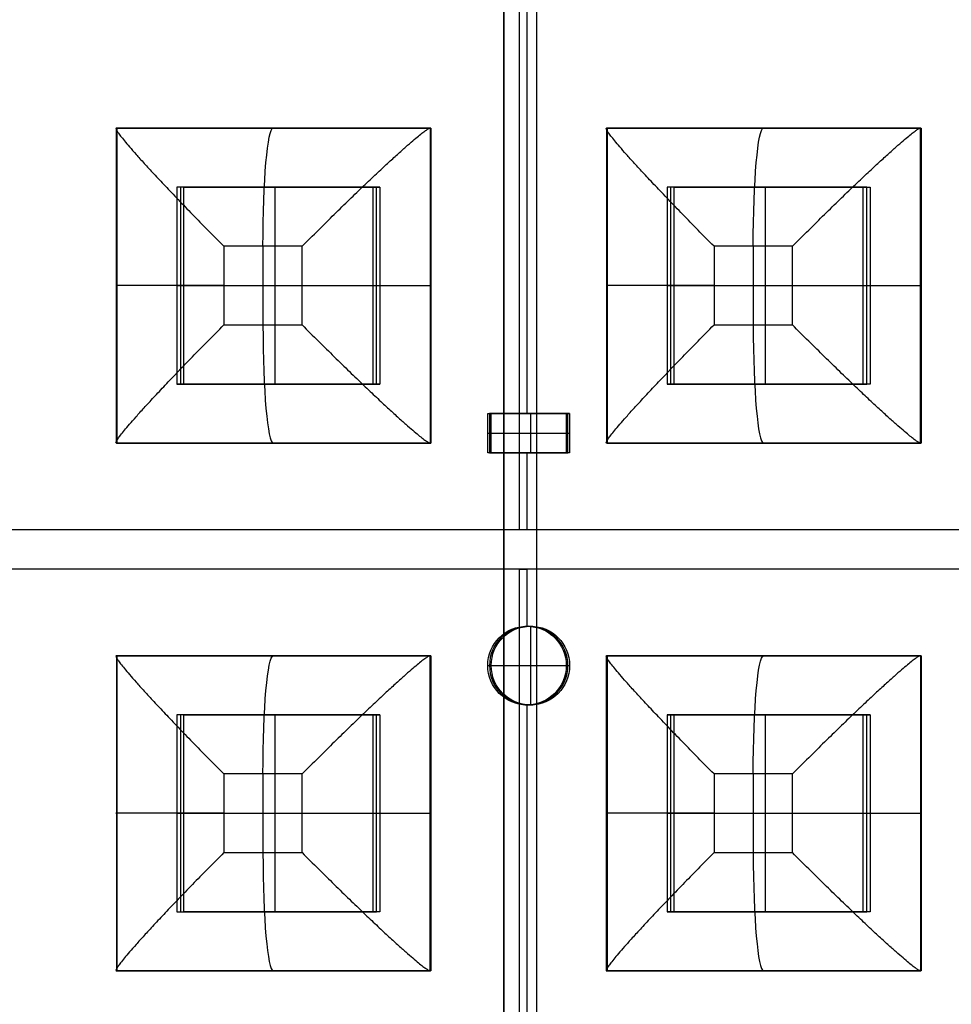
# Model space of a CAD drawing. Header units: millimetres. Extents: x -29 to 120, y -194 to 1.
# Tile 254 of 256: x 67 to 91, y -133 to -108. Entities that reach past the tile are written whole.
import ezdxf

# ---------------------------------------------------------------- set-up
doc = ezdxf.new("R2010")
doc.units = ezdxf.units.MM
for name, color, linetype in [('CRISTAL', 7, 'Continuous'), ('EXTERIOR COLOR', 7, 'Continuous'), ('LUZ', 7, 'Continuous'), ('METAL', 7, 'Continuous')]:
    doc.layers.add(name, color=color, linetype=linetype)

msp = doc.modelspace()

# ---------------------------------------------------------------- linework, layer by layer
at = {"layer": 'CRISTAL'}
for p, q in [((79.749, -19, 573.647), (79.749, -173.5, 573.647)), ((79.763, -172.641, 575.151), (79.763, -20.5, 575.151))]:
    msp.add_line(p, q, dxfattribs=at)
at = {"layer": 'EXTERIOR COLOR'}
for p, q in [((80.593, -145.965, 582.948), (80.593, -97.548, 582.948)), ((80.589, -143.713, 584.535), (80.589, -99.8, 584.535))]:
    msp.add_line(p, q, dxfattribs=at)
at = {"layer": 'LUZ'}
for p, q in [((73.636, -114.056, 576.832), (73.636, -116.056, 576.832)), ((86.088, -114.056, 575.742), (86.088, -116.056, 575.742)), ((72.64, -115.056, 576.919), (74.632, -115.056, 576.744)), ((85.092, -115.056, 575.829), (87.085, -115.056, 575.655)), ((73.636, -127.456, 576.832), (73.636, -129.456, 576.832)), ((86.088, -127.456, 575.742), (86.088, -129.456, 575.742)), ((72.64, -128.456, 576.919), (74.632, -128.456, 576.744)), ((85.092, -128.456, 575.829), (87.085, -128.456, 575.655))]:
    msp.add_line(p, q, dxfattribs=at)
at = {"layer": 'LUZ', "extrusion": (0.996195, -5.10312e-11, -0.087156)}
msp.add_arc((-114.056, 584.054, 23.082), 3, 270, 360, dxfattribs=at)
at = {"layer": 'LUZ', "extrusion": (0.996195, -5.1017e-11, -0.087156)}
msp.add_arc((-114.056, 584.054, 35.582), 3, 270, 360, dxfattribs=at)
at = {"layer": 'LUZ', "extrusion": (0, 1, 0)}
for centre in [(-72.901, 579.907, -115.056), (-85.354, 578.818, -115.056), (-72.901, 579.907, -128.456), (-85.354, 578.818, -128.456)]:
    msp.add_arc(centre, 3, 275, 5, dxfattribs=at)
at = {"layer": 'LUZ', "extrusion": (0, -1, 0)}
for centre in [(74.894, 579.733, 115.056), (87.346, 578.644, 115.056), (74.894, 579.733, 128.456), (87.346, 578.644, 128.456)]:
    msp.add_arc(centre, 3, 265, 355, dxfattribs=at)
at = {"layer": 'LUZ', "extrusion": (-0.996195, 5.10312e-11, 0.087156)}
msp.add_arc((116.056, 584.054, -23.082), 3, 270, 0, dxfattribs=at)
at = {"layer": 'LUZ', "extrusion": (-0.996195, 5.1017e-11, 0.087156)}
msp.add_arc((116.056, 584.054, -35.582), 3, 270, 0, dxfattribs=at)
at = {"layer": 'LUZ', "extrusion": (0.996195, 6.43468e-11, -0.087156)}
for centre in [(-127.456, 584.054, 23.082), (-127.456, 584.054, 35.582)]:
    msp.add_arc(centre, 3, 270, 0, dxfattribs=at)
at = {"layer": 'LUZ', "extrusion": (-0.996195, -6.43468e-11, 0.087156)}
msp.add_arc((129.456, 584.054, -23.082), 3, 270, 360, dxfattribs=at)
at = {"layer": 'LUZ', "extrusion": (-0.996195, -6.43752e-11, 0.087156)}
msp.add_arc((129.456, 584.054, -35.582), 3, 270, 360, dxfattribs=at)
at = {"layer": 'LUZ'}
for points, degree in [([(69.913, -111.056, 580.169), (69.905, -111.056, 580.079), (69.897, -111.065, 579.898), (69.91, -111.102, 579.624), (69.95, -111.165, 579.347), (70.016, -111.255, 579.068), (70.113, -111.376, 578.787), (70.242, -111.53, 578.506), (70.408, -111.719, 578.228), (70.613, -111.946, 577.957), (70.859, -112.214, 577.7), (71.147, -112.521, 577.464), (71.475, -112.867, 577.258), (71.84, -113.244, 577.092), (72.231, -113.644, 576.974), (72.502, -113.918, 576.931), (72.64, -114.056, 576.919)], 3), ([(69.913, -111.056, 580.169), (69.905, -111.056, 580.079), (69.897, -111.065, 579.898), (69.91, -111.102, 579.624), (69.95, -111.165, 579.347), (70.016, -111.255, 579.068), (70.113, -111.376, 578.787), (70.242, -111.53, 578.506), (70.408, -111.719, 578.228), (70.613, -111.946, 577.957), (70.859, -112.214, 577.7), (71.147, -112.521, 577.464), (71.475, -112.867, 577.258), (71.84, -113.244, 577.092), (72.231, -113.644, 576.974), (72.502, -113.918, 576.931), (72.64, -114.056, 576.919)], 3), ([(69.913, -119.056, 580.169), (69.913, -111.056, 580.169)], 1), ([(77.882, -111.056, 579.472), (69.913, -111.056, 580.169)], 1), ([(74.632, -114.056, 576.744), (74.77, -113.918, 576.732), (75.044, -113.644, 576.727), (75.45, -113.244, 576.776), (75.838, -112.867, 576.876), (76.197, -112.521, 577.022), (76.522, -112.214, 577.205), (76.809, -111.946, 577.415), (77.057, -111.719, 577.646), (77.269, -111.53, 577.891), (77.445, -111.376, 578.145), (77.589, -111.255, 578.405), (77.703, -111.165, 578.669), (77.79, -111.102, 578.935), (77.85, -111.065, 579.202), (77.874, -111.056, 579.382), (77.882, -111.056, 579.472)], 3), ([(74.632, -114.056, 576.744), (74.77, -113.918, 576.732), (75.044, -113.644, 576.727), (75.45, -113.244, 576.776), (75.838, -112.867, 576.876), (76.197, -112.521, 577.022), (76.522, -112.214, 577.205), (76.809, -111.946, 577.415), (77.057, -111.719, 577.646), (77.269, -111.53, 577.891), (77.445, -111.376, 578.145), (77.589, -111.255, 578.405), (77.703, -111.165, 578.669), (77.79, -111.102, 578.935), (77.85, -111.065, 579.202), (77.874, -111.056, 579.382), (77.882, -111.056, 579.472)], 3), ([(77.882, -111.056, 579.472), (77.882, -119.056, 579.472)], 1), ([(85.092, -114.056, 575.829), (84.954, -113.918, 575.841), (84.683, -113.644, 575.884), (84.292, -113.244, 576.002), (83.928, -112.867, 576.169), (83.599, -112.521, 576.375), (83.311, -112.214, 576.611), (83.065, -111.946, 576.868), (82.861, -111.719, 577.138), (82.695, -111.53, 577.417), (82.565, -111.376, 577.697), (82.469, -111.255, 577.978), (82.402, -111.165, 578.258), (82.363, -111.102, 578.534), (82.35, -111.065, 578.808), (82.357, -111.056, 578.989), (82.365, -111.056, 579.079)], 3), ([(85.092, -114.056, 575.829), (84.954, -113.918, 575.841), (84.683, -113.644, 575.884), (84.292, -113.244, 576.002), (83.928, -112.867, 576.169), (83.599, -112.521, 576.375), (83.311, -112.214, 576.611), (83.065, -111.946, 576.868), (82.861, -111.719, 577.138), (82.695, -111.53, 577.417), (82.565, -111.376, 577.697), (82.469, -111.255, 577.978), (82.402, -111.165, 578.258), (82.363, -111.102, 578.534), (82.35, -111.065, 578.808), (82.357, -111.056, 578.989), (82.365, -111.056, 579.079)], 3), ([(82.365, -111.056, 579.079), (90.335, -111.056, 578.382)], 1), ([(82.365, -111.056, 579.079), (82.365, -119.056, 579.079)], 1), ([(87.085, -114.056, 575.655), (87.223, -113.918, 575.643), (87.497, -113.644, 575.638), (87.903, -113.244, 575.686), (88.29, -112.867, 575.787), (88.65, -112.521, 575.933), (88.974, -112.214, 576.115), (89.261, -111.946, 576.326), (89.51, -111.719, 576.557), (89.721, -111.53, 576.802), (89.898, -111.376, 577.056), (90.042, -111.255, 577.316), (90.156, -111.165, 577.579), (90.242, -111.102, 577.845), (90.303, -111.065, 578.112), (90.327, -111.056, 578.292), (90.335, -111.056, 578.382)], 3), ([(87.085, -114.056, 575.655), (87.223, -113.918, 575.643), (87.497, -113.644, 575.638), (87.903, -113.244, 575.686), (88.29, -112.867, 575.787), (88.65, -112.521, 575.933), (88.974, -112.214, 576.115), (89.261, -111.946, 576.326), (89.51, -111.719, 576.557), (89.721, -111.53, 576.802), (89.898, -111.376, 577.056), (90.042, -111.255, 577.316), (90.156, -111.165, 577.579), (90.242, -111.102, 577.845), (90.303, -111.065, 578.112), (90.327, -111.056, 578.292), (90.335, -111.056, 578.382)], 3), ([(90.335, -119.056, 578.382), (90.335, -111.056, 578.382)], 1), ([(72.64, -114.056, 576.919), (72.64, -116.056, 576.919)], 1), ([(74.632, -114.056, 576.744), (72.64, -114.056, 576.919)], 1), ([(72.64, -114.056, 576.919), (72.64, -116.056, 576.919)], 1), ([(74.632, -114.056, 576.744), (72.64, -114.056, 576.919)], 1), ([(74.632, -116.056, 576.744), (74.632, -114.056, 576.744)], 1), ([(74.632, -116.056, 576.744), (74.632, -114.056, 576.744)], 1), ([(87.085, -114.056, 575.655), (85.092, -114.056, 575.829)], 1), ([(87.085, -114.056, 575.655), (85.092, -114.056, 575.829)], 1), ([(85.092, -114.056, 575.829), (85.092, -116.056, 575.829)], 1), ([(85.092, -114.056, 575.829), (85.092, -116.056, 575.829)], 1), ([(87.085, -116.056, 575.655), (87.085, -114.056, 575.655)], 1), ([(87.085, -116.056, 575.655), (87.085, -114.056, 575.655)], 1), ([(69.913, -119.056, 580.169), (69.905, -119.056, 580.079), (69.897, -119.048, 579.898), (69.91, -119.011, 579.624), (69.95, -118.948, 579.347), (70.016, -118.857, 579.068), (70.113, -118.736, 578.787), (70.242, -118.583, 578.506), (70.408, -118.394, 578.228), (70.613, -118.166, 577.957), (70.859, -117.899, 577.7), (71.147, -117.591, 577.464), (71.475, -117.246, 577.258), (71.84, -116.868, 577.092), (72.231, -116.469, 576.974), (72.502, -116.195, 576.931), (72.64, -116.056, 576.919)], 3), ([(69.913, -119.056, 580.169), (69.905, -119.056, 580.079), (69.897, -119.048, 579.898), (69.91, -119.011, 579.624), (69.95, -118.948, 579.347), (70.016, -118.857, 579.068), (70.113, -118.736, 578.787), (70.242, -118.583, 578.506), (70.408, -118.394, 578.228), (70.613, -118.166, 577.957), (70.859, -117.899, 577.7), (71.147, -117.591, 577.464), (71.475, -117.246, 577.258), (71.84, -116.868, 577.092), (72.231, -116.469, 576.974), (72.502, -116.195, 576.931), (72.64, -116.056, 576.919)], 3), ([(72.64, -116.056, 576.919), (74.632, -116.056, 576.744)], 1), ([(72.64, -116.056, 576.919), (74.632, -116.056, 576.744)], 1), ([(74.632, -116.056, 576.744), (74.77, -116.195, 576.732), (75.044, -116.469, 576.727), (75.45, -116.868, 576.776), (75.838, -117.246, 576.876), (76.197, -117.591, 577.022), (76.522, -117.899, 577.205), (76.809, -118.166, 577.415), (77.057, -118.394, 577.646), (77.269, -118.583, 577.891), (77.445, -118.736, 578.145), (77.589, -118.857, 578.405), (77.703, -118.948, 578.669), (77.79, -119.011, 578.935), (77.85, -119.048, 579.202), (77.874, -119.056, 579.382), (77.882, -119.056, 579.472)], 3), ([(74.632, -116.056, 576.744), (74.77, -116.195, 576.732), (75.044, -116.469, 576.727), (75.45, -116.868, 576.776), (75.838, -117.246, 576.876), (76.197, -117.591, 577.022), (76.522, -117.899, 577.205), (76.809, -118.166, 577.415), (77.057, -118.394, 577.646), (77.269, -118.583, 577.891), (77.445, -118.736, 578.145), (77.589, -118.857, 578.405), (77.703, -118.948, 578.669), (77.79, -119.011, 578.935), (77.85, -119.048, 579.202), (77.874, -119.056, 579.382), (77.882, -119.056, 579.472)], 3), ([(82.365, -119.056, 579.079), (82.357, -119.056, 578.989), (82.35, -119.048, 578.808), (82.363, -119.011, 578.534), (82.402, -118.948, 578.258), (82.469, -118.857, 577.978), (82.565, -118.736, 577.697), (82.695, -118.583, 577.417), (82.861, -118.394, 577.138), (83.065, -118.166, 576.868), (83.311, -117.899, 576.611), (83.599, -117.591, 576.375), (83.928, -117.246, 576.169), (84.292, -116.868, 576.002), (84.683, -116.469, 575.884), (84.954, -116.195, 575.841), (85.092, -116.056, 575.829)], 3), ([(82.365, -119.056, 579.079), (82.357, -119.056, 578.989), (82.35, -119.048, 578.808), (82.363, -119.011, 578.534), (82.402, -118.948, 578.258), (82.469, -118.857, 577.978), (82.565, -118.736, 577.697), (82.695, -118.583, 577.417), (82.861, -118.394, 577.138), (83.065, -118.166, 576.868), (83.311, -117.899, 576.611), (83.599, -117.591, 576.375), (83.928, -117.246, 576.169), (84.292, -116.868, 576.002), (84.683, -116.469, 575.884), (84.954, -116.195, 575.841), (85.092, -116.056, 575.829)], 3), ([(85.092, -116.056, 575.829), (87.085, -116.056, 575.655)], 1), ([(85.092, -116.056, 575.829), (87.085, -116.056, 575.655)], 1), ([(90.335, -119.056, 578.382), (90.327, -119.056, 578.292), (90.303, -119.048, 578.112), (90.242, -119.011, 577.845), (90.156, -118.948, 577.579), (90.042, -118.857, 577.316), (89.898, -118.736, 577.056), (89.721, -118.583, 576.802), (89.51, -118.394, 576.557), (89.261, -118.166, 576.326), (88.974, -117.899, 576.115), (88.65, -117.591, 575.933), (88.29, -117.246, 575.787), (87.903, -116.868, 575.686), (87.497, -116.469, 575.638), (87.223, -116.195, 575.643), (87.085, -116.056, 575.655)], 3), ([(90.335, -119.056, 578.382), (90.327, -119.056, 578.292), (90.303, -119.048, 578.112), (90.242, -119.011, 577.845), (90.156, -118.948, 577.579), (90.042, -118.857, 577.316), (89.898, -118.736, 577.056), (89.721, -118.583, 576.802), (89.51, -118.394, 576.557), (89.261, -118.166, 576.326), (88.974, -117.899, 576.115), (88.65, -117.591, 575.933), (88.29, -117.246, 575.787), (87.903, -116.868, 575.686), (87.497, -116.469, 575.638), (87.223, -116.195, 575.643), (87.085, -116.056, 575.655)], 3), ([(69.913, -119.056, 580.169), (77.882, -119.056, 579.472)], 1), ([(90.335, -119.056, 578.382), (82.365, -119.056, 579.079)], 1), ([(69.913, -124.456, 580.169), (69.905, -124.456, 580.079), (69.897, -124.465, 579.898), (69.91, -124.502, 579.624), (69.95, -124.565, 579.347), (70.016, -124.655, 579.068), (70.113, -124.776, 578.787), (70.242, -124.93, 578.506), (70.408, -125.119, 578.228), (70.613, -125.346, 577.957), (70.859, -125.614, 577.7), (71.147, -125.921, 577.464), (71.475, -126.267, 577.258), (71.84, -126.644, 577.092), (72.231, -127.044, 576.974), (72.502, -127.318, 576.931), (72.64, -127.456, 576.919)], 3), ([(69.913, -124.456, 580.169), (69.905, -124.456, 580.079), (69.897, -124.465, 579.898), (69.91, -124.502, 579.624), (69.95, -124.565, 579.347), (70.016, -124.655, 579.068), (70.113, -124.776, 578.787), (70.242, -124.93, 578.506), (70.408, -125.119, 578.228), (70.613, -125.346, 577.957), (70.859, -125.614, 577.7), (71.147, -125.921, 577.464), (71.475, -126.267, 577.258), (71.84, -126.644, 577.092), (72.231, -127.044, 576.974), (72.502, -127.318, 576.931), (72.64, -127.456, 576.919)], 3), ([(69.913, -124.456, 580.169), (69.913, -132.456, 580.169)], 1), ([(69.913, -124.456, 580.169), (77.882, -124.456, 579.472)], 1), ([(77.882, -124.456, 579.472), (77.874, -124.456, 579.382), (77.85, -124.465, 579.202), (77.79, -124.502, 578.935), (77.703, -124.565, 578.669), (77.589, -124.655, 578.405), (77.445, -124.776, 578.145), (77.269, -124.93, 577.891), (77.057, -125.119, 577.646), (76.809, -125.346, 577.415), (76.522, -125.614, 577.205), (76.197, -125.921, 577.022), (75.838, -126.267, 576.876), (75.45, -126.644, 576.776), (75.044, -127.044, 576.727), (74.77, -127.318, 576.732), (74.632, -127.456, 576.744)], 3), ([(77.882, -124.456, 579.472), (77.874, -124.456, 579.382), (77.85, -124.465, 579.202), (77.79, -124.502, 578.935), (77.703, -124.565, 578.669), (77.589, -124.655, 578.405), (77.445, -124.776, 578.145), (77.269, -124.93, 577.891), (77.057, -125.119, 577.646), (76.809, -125.346, 577.415), (76.522, -125.614, 577.205), (76.197, -125.921, 577.022), (75.838, -126.267, 576.876), (75.45, -126.644, 576.776), (75.044, -127.044, 576.727), (74.77, -127.318, 576.732), (74.632, -127.456, 576.744)], 3), ([(77.882, -132.456, 579.472), (77.882, -124.456, 579.472)], 1), ([(85.092, -127.456, 575.829), (84.954, -127.318, 575.841), (84.683, -127.044, 575.884), (84.292, -126.644, 576.002), (83.928, -126.267, 576.169), (83.599, -125.921, 576.375), (83.311, -125.614, 576.611), (83.065, -125.346, 576.868), (82.861, -125.119, 577.138), (82.695, -124.93, 577.417), (82.565, -124.776, 577.697), (82.469, -124.655, 577.978), (82.402, -124.565, 578.258), (82.363, -124.502, 578.534), (82.35, -124.465, 578.808), (82.357, -124.456, 578.989), (82.365, -124.456, 579.079)], 3), ([(85.092, -127.456, 575.829), (84.954, -127.318, 575.841), (84.683, -127.044, 575.884), (84.292, -126.644, 576.002), (83.928, -126.267, 576.169), (83.599, -125.921, 576.375), (83.311, -125.614, 576.611), (83.065, -125.346, 576.868), (82.861, -125.119, 577.138), (82.695, -124.93, 577.417), (82.565, -124.776, 577.697), (82.469, -124.655, 577.978), (82.402, -124.565, 578.258), (82.363, -124.502, 578.534), (82.35, -124.465, 578.808), (82.357, -124.456, 578.989), (82.365, -124.456, 579.079)], 3), ([(90.335, -124.456, 578.382), (82.365, -124.456, 579.079)], 1), ([(82.365, -132.456, 579.079), (82.365, -124.456, 579.079)], 1), ([(90.335, -124.456, 578.382), (90.327, -124.456, 578.292), (90.303, -124.465, 578.112), (90.242, -124.502, 577.845), (90.156, -124.565, 577.579), (90.042, -124.655, 577.316), (89.898, -124.776, 577.056), (89.721, -124.93, 576.802), (89.51, -125.119, 576.557), (89.261, -125.346, 576.326), (88.974, -125.614, 576.115), (88.65, -125.921, 575.933), (88.29, -126.267, 575.787), (87.903, -126.644, 575.686), (87.497, -127.044, 575.638), (87.223, -127.318, 575.643), (87.085, -127.456, 575.655)], 3), ([(90.335, -124.456, 578.382), (90.327, -124.456, 578.292), (90.303, -124.465, 578.112), (90.242, -124.502, 577.845), (90.156, -124.565, 577.579), (90.042, -124.655, 577.316), (89.898, -124.776, 577.056), (89.721, -124.93, 576.802), (89.51, -125.119, 576.557), (89.261, -125.346, 576.326), (88.974, -125.614, 576.115), (88.65, -125.921, 575.933), (88.29, -126.267, 575.787), (87.903, -126.644, 575.686), (87.497, -127.044, 575.638), (87.223, -127.318, 575.643), (87.085, -127.456, 575.655)], 3), ([(90.335, -124.456, 578.382), (90.335, -132.456, 578.382)], 1), ([(72.64, -127.456, 576.919), (72.64, -129.456, 576.919)], 1), ([(72.64, -127.456, 576.919), (72.64, -129.456, 576.919)], 1), ([(74.632, -127.456, 576.744), (72.64, -127.456, 576.919)], 1), ([(74.632, -127.456, 576.744), (72.64, -127.456, 576.919)], 1), ([(74.632, -129.456, 576.744), (74.632, -127.456, 576.744)], 1), ([(74.632, -129.456, 576.744), (74.632, -127.456, 576.744)], 1), ([(87.085, -127.456, 575.655), (85.092, -127.456, 575.829)], 1), ([(85.092, -127.456, 575.829), (85.092, -129.456, 575.829)], 1), ([(87.085, -127.456, 575.655), (85.092, -127.456, 575.829)], 1), ([(85.092, -127.456, 575.829), (85.092, -129.456, 575.829)], 1), ([(87.085, -129.456, 575.655), (87.085, -127.456, 575.655)], 1), ([(87.085, -129.456, 575.655), (87.085, -127.456, 575.655)], 1), ([(72.64, -129.456, 576.919), (72.502, -129.595, 576.931), (72.231, -129.869, 576.974), (71.84, -130.268, 577.092), (71.475, -130.646, 577.258), (71.147, -130.991, 577.464), (70.859, -131.299, 577.7), (70.613, -131.566, 577.957), (70.408, -131.794, 578.228), (70.242, -131.983, 578.506), (70.113, -132.136, 578.787), (70.016, -132.257, 579.068), (69.95, -132.348, 579.347), (69.91, -132.411, 579.624), (69.897, -132.448, 579.898), (69.905, -132.456, 580.079), (69.913, -132.456, 580.169)], 3), ([(72.64, -129.456, 576.919), (72.502, -129.595, 576.931), (72.231, -129.869, 576.974), (71.84, -130.268, 577.092), (71.475, -130.646, 577.258), (71.147, -130.991, 577.464), (70.859, -131.299, 577.7), (70.613, -131.566, 577.957), (70.408, -131.794, 578.228), (70.242, -131.983, 578.506), (70.113, -132.136, 578.787), (70.016, -132.257, 579.068), (69.95, -132.348, 579.347), (69.91, -132.411, 579.624), (69.897, -132.448, 579.898), (69.905, -132.456, 580.079), (69.913, -132.456, 580.169)], 3), ([(72.64, -129.456, 576.919), (74.632, -129.456, 576.744)], 1), ([(72.64, -129.456, 576.919), (74.632, -129.456, 576.744)], 1), ([(74.632, -129.456, 576.744), (74.77, -129.595, 576.732), (75.044, -129.869, 576.727), (75.45, -130.268, 576.776), (75.838, -130.646, 576.876), (76.197, -130.991, 577.022), (76.522, -131.299, 577.205), (76.809, -131.566, 577.415), (77.057, -131.794, 577.646), (77.269, -131.983, 577.891), (77.445, -132.136, 578.145), (77.589, -132.257, 578.405), (77.703, -132.348, 578.669), (77.79, -132.411, 578.935), (77.85, -132.448, 579.202), (77.874, -132.456, 579.382), (77.882, -132.456, 579.472)], 3), ([(74.632, -129.456, 576.744), (74.77, -129.595, 576.732), (75.044, -129.869, 576.727), (75.45, -130.268, 576.776), (75.838, -130.646, 576.876), (76.197, -130.991, 577.022), (76.522, -131.299, 577.205), (76.809, -131.566, 577.415), (77.057, -131.794, 577.646), (77.269, -131.983, 577.891), (77.445, -132.136, 578.145), (77.589, -132.257, 578.405), (77.703, -132.348, 578.669), (77.79, -132.411, 578.935), (77.85, -132.448, 579.202), (77.874, -132.456, 579.382), (77.882, -132.456, 579.472)], 3), ([(85.092, -129.456, 575.829), (84.954, -129.595, 575.841), (84.683, -129.869, 575.884), (84.292, -130.268, 576.002), (83.928, -130.646, 576.169), (83.599, -130.991, 576.375), (83.311, -131.299, 576.611), (83.065, -131.566, 576.868), (82.861, -131.794, 577.138), (82.695, -131.983, 577.417), (82.565, -132.136, 577.697), (82.469, -132.257, 577.978), (82.402, -132.348, 578.258), (82.363, -132.411, 578.534), (82.35, -132.448, 578.808), (82.357, -132.456, 578.989), (82.365, -132.456, 579.079)], 3), ([(85.092, -129.456, 575.829), (84.954, -129.595, 575.841), (84.683, -129.869, 575.884), (84.292, -130.268, 576.002), (83.928, -130.646, 576.169), (83.599, -130.991, 576.375), (83.311, -131.299, 576.611), (83.065, -131.566, 576.868), (82.861, -131.794, 577.138), (82.695, -131.983, 577.417), (82.565, -132.136, 577.697), (82.469, -132.257, 577.978), (82.402, -132.348, 578.258), (82.363, -132.411, 578.534), (82.35, -132.448, 578.808), (82.357, -132.456, 578.989), (82.365, -132.456, 579.079)], 3), ([(85.092, -129.456, 575.829), (87.085, -129.456, 575.655)], 1), ([(85.092, -129.456, 575.829), (87.085, -129.456, 575.655)], 1), ([(90.335, -132.456, 578.382), (90.327, -132.456, 578.292), (90.303, -132.448, 578.112), (90.242, -132.411, 577.845), (90.156, -132.348, 577.579), (90.042, -132.257, 577.316), (89.898, -132.136, 577.056), (89.721, -131.983, 576.802), (89.51, -131.794, 576.557), (89.261, -131.566, 576.326), (88.974, -131.299, 576.115), (88.65, -130.991, 575.933), (88.29, -130.646, 575.787), (87.903, -130.268, 575.686), (87.497, -129.869, 575.638), (87.223, -129.595, 575.643), (87.085, -129.456, 575.655)], 3), ([(90.335, -132.456, 578.382), (90.327, -132.456, 578.292), (90.303, -132.448, 578.112), (90.242, -132.411, 577.845), (90.156, -132.348, 577.579), (90.042, -132.257, 577.316), (89.898, -132.136, 577.056), (89.721, -131.983, 576.802), (89.51, -131.794, 576.557), (89.261, -131.566, 576.326), (88.974, -131.299, 576.115), (88.65, -130.991, 575.933), (88.29, -130.646, 575.787), (87.903, -130.268, 575.686), (87.497, -129.869, 575.638), (87.223, -129.595, 575.643), (87.085, -129.456, 575.655)], 3), ([(77.882, -132.456, 579.472), (69.913, -132.456, 580.169)], 1), ([(82.365, -132.456, 579.079), (90.335, -132.456, 578.382)], 1)]:
    msp.add_open_spline(points, degree=degree, dxfattribs=at)
at = {"layer": 'METAL'}
for p, q in [((80.141, -98.056, 579.475), (80.141, -121.251, 579.475)), ((80.342, -98.056, 581.766), (80.342, -118.306, 581.766)), ((69.921, -111.056, 580.268), (69.921, -119.056, 580.268)), ((77.891, -111.056, 579.571), (69.921, -111.056, 580.268)), ((73.897, -111.056, 579.82), (73.915, -111.056, 580.019)), ((77.891, -119.056, 579.571), (77.891, -111.056, 579.571)), ((82.374, -111.056, 579.179), (82.374, -119.056, 579.179)), ((90.343, -111.056, 578.482), (82.374, -111.056, 579.179)), ((86.35, -111.056, 578.731), (86.367, -111.056, 578.93)), ((90.343, -119.056, 578.482), (90.343, -111.056, 578.482)), ((71.538, -112.556, 581.532), (71.538, -117.556, 581.532)), ((76.519, -112.556, 581.097), (71.538, -112.556, 581.532)), ((73.941, -112.556, 580.318), (74.115, -112.556, 582.311)), ((73.941, -112.556, 580.318), (73.941, -117.556, 580.318)), ((76.519, -117.556, 581.097), (76.519, -112.556, 581.097)), ((83.99, -112.556, 580.443), (83.99, -117.556, 580.443)), ((88.971, -112.556, 580.007), (83.99, -112.556, 580.443)), ((86.393, -112.556, 579.229), (86.568, -112.556, 581.221)), ((86.393, -112.556, 579.229), (86.393, -117.556, 579.229)), ((88.971, -117.556, 580.007), (88.971, -112.556, 580.007)), ((69.913, -115.056, 580.169), (69.93, -115.056, 580.368)), ((71.451, -115.056, 580.536), (71.625, -115.056, 582.529)), ((71.451, -115.056, 580.536), (76.432, -115.056, 580.1)), ((76.432, -115.056, 580.1), (76.606, -115.056, 582.093)), ((77.882, -115.056, 579.472), (77.9, -115.056, 579.671)), ((82.365, -115.056, 579.079), (82.383, -115.056, 579.279)), ((83.903, -115.056, 579.447), (84.077, -115.056, 581.439)), ((83.903, -115.056, 579.447), (88.884, -115.056, 579.011)), ((88.884, -115.056, 579.011), (89.058, -115.056, 581.003)), ((90.335, -115.056, 578.382), (90.352, -115.056, 578.581)), ((71.538, -117.556, 581.532), (76.519, -117.556, 581.097)), ((73.941, -117.556, 580.318), (74.115, -117.556, 582.311)), ((83.99, -117.556, 580.443), (88.971, -117.556, 580.007)), ((86.393, -117.556, 579.229), (86.568, -117.556, 581.221)), ((81.381, -118.306, 582.177), (79.389, -118.306, 582.351)), ((79.389, -118.306, 582.351), (79.389, -119.306, 582.351)), ((80.342, -118.306, 581.766), (80.429, -118.306, 582.762)), ((80.429, -118.306, 582.762), (80.429, -119.306, 582.762)), ((81.381, -119.306, 582.177), (81.381, -118.306, 582.177)), ((79.345, -118.806, 581.853), (79.433, -118.806, 582.849)), ((79.433, -118.806, 582.849), (81.425, -118.806, 582.675)), ((81.338, -118.806, 581.679), (81.425, -118.806, 582.675)), ((69.921, -119.056, 580.268), (77.891, -119.056, 579.571)), ((73.897, -119.056, 579.82), (73.915, -119.056, 580.019)), ((82.374, -119.056, 579.179), (90.343, -119.056, 578.482)), ((86.35, -119.056, 578.731), (86.367, -119.056, 578.93)), ((79.389, -119.306, 582.351), (81.381, -119.306, 582.177)), ((80.342, -119.306, 581.766), (80.342, -121.251, 581.766)), ((80.342, -119.306, 581.766), (80.429, -119.306, 582.762)), ((55.391, -121.251, 582.794), (105.091, -121.251, 578.446)), ((80.141, -121.251, 579.475), (80.342, -121.251, 581.766)), ((105.091, -122.261, 578.446), (55.391, -122.261, 582.794)), ((80.141, -122.261, 579.475), (80.342, -122.261, 581.766)), ((80.141, -122.261, 579.475), (80.141, -145.456, 579.475)), ((80.342, -122.261, 581.766), (80.342, -123.706, 581.766)), ((80.429, -123.706, 582.762), (80.429, -125.706, 582.762)), ((69.921, -124.456, 580.268), (69.921, -132.456, 580.268)), ((77.891, -124.456, 579.571), (69.921, -124.456, 580.268)), ((73.897, -124.456, 579.82), (73.915, -124.456, 580.019)), ((77.891, -132.456, 579.571), (77.891, -124.456, 579.571)), ((90.343, -124.456, 578.482), (82.374, -124.456, 579.179)), ((82.374, -124.456, 579.179), (82.374, -132.456, 579.179)), ((86.35, -124.456, 578.731), (86.367, -124.456, 578.93)), ((90.343, -132.456, 578.482), (90.343, -124.456, 578.482)), ((79.345, -124.706, 581.853), (79.433, -124.706, 582.849)), ((79.433, -124.706, 582.849), (81.425, -124.706, 582.675)), ((81.338, -124.706, 581.679), (81.425, -124.706, 582.675)), ((80.342, -125.706, 581.766), (80.342, -145.456, 581.766)), ((71.538, -125.956, 581.532), (71.538, -130.956, 581.532)), ((76.519, -125.956, 581.097), (71.538, -125.956, 581.532)), ((73.941, -125.956, 580.318), (74.115, -125.956, 582.311)), ((73.941, -125.956, 580.318), (73.941, -130.956, 580.318)), ((76.519, -130.956, 581.097), (76.519, -125.956, 581.097)), ((88.971, -125.956, 580.007), (83.99, -125.956, 580.443)), ((83.99, -125.956, 580.443), (83.99, -130.956, 580.443)), ((86.393, -125.956, 579.229), (86.568, -125.956, 581.221)), ((86.393, -125.956, 579.229), (86.393, -130.956, 579.229)), ((88.971, -130.956, 580.007), (88.971, -125.956, 580.007)), ((69.913, -128.456, 580.169), (69.93, -128.456, 580.368)), ((71.451, -128.456, 580.536), (71.625, -128.456, 582.529)), ((71.451, -128.456, 580.536), (76.432, -128.456, 580.1)), ((76.432, -128.456, 580.1), (76.606, -128.456, 582.093)), ((77.882, -128.456, 579.472), (77.9, -128.456, 579.671)), ((82.365, -128.456, 579.079), (82.383, -128.456, 579.279)), ((83.903, -128.456, 579.447), (84.077, -128.456, 581.439)), ((83.903, -128.456, 579.447), (88.884, -128.456, 579.011)), ((88.884, -128.456, 579.011), (89.058, -128.456, 581.003)), ((90.335, -128.456, 578.382), (90.352, -128.456, 578.581)), ((71.538, -130.956, 581.532), (76.519, -130.956, 581.097)), ((73.941, -130.956, 580.318), (74.115, -130.956, 582.311)), ((83.99, -130.956, 580.443), (88.971, -130.956, 580.007)), ((86.393, -130.956, 579.229), (86.568, -130.956, 581.221)), ((69.921, -132.456, 580.268), (77.891, -132.456, 579.571)), ((73.897, -132.456, 579.82), (73.915, -132.456, 580.019)), ((82.374, -132.456, 579.179), (90.343, -132.456, 578.482)), ((86.35, -132.456, 578.731), (86.367, -132.456, 578.93))]:
    msp.add_line(p, q, dxfattribs=at)
at = {"layer": 'METAL', "extrusion": (0.087156, 0, 0.996195)}
for start, end in [(0, 180), (180, 0)]:
    msp.add_arc((-124.706, -29.332, 587.054), 1, start, end, dxfattribs=at)
at = {"layer": 'METAL', "extrusion": (-0.087156, 7.64328e-14, -0.996195)}
msp.add_arc((124.706, -29.332, -586.554), 1, 360, 180, dxfattribs=at)
at = {"layer": 'METAL', "extrusion": (-0.087156, -1.34627e-14, -0.996195)}
msp.add_arc((124.706, -29.332, -587.554), 1, 360, 180, dxfattribs=at)
at = {"layer": 'METAL', "extrusion": (-0.087156, -1.03358e-13, -0.996195)}
msp.add_arc((124.706, -29.332, -586.554), 1, 180, 360, dxfattribs=at)
at = {"layer": 'METAL', "extrusion": (-0.087156, -1.44458e-14, -0.996195)}
msp.add_arc((124.706, -29.332, -587.554), 1, 180, 360, dxfattribs=at)
at = {"layer": 'METAL'}
for points in [[(69.913, -119.056, 580.169), (69.913, -111.056, 580.169)], [(69.93, -111.056, 580.368), (69.913, -111.056, 580.169)], [(77.882, -111.056, 579.472), (69.913, -111.056, 580.169)], [(69.93, -119.056, 580.368), (69.93, -111.056, 580.368)], [(69.93, -111.056, 580.368), (77.9, -111.056, 579.671)], [(77.9, -111.056, 579.671), (77.882, -111.056, 579.472)], [(77.882, -111.056, 579.472), (77.882, -119.056, 579.472)], [(77.9, -111.056, 579.671), (77.9, -119.056, 579.671)], [(82.365, -111.056, 579.079), (82.365, -119.056, 579.079)], [(82.383, -111.056, 579.279), (82.365, -111.056, 579.079)], [(82.365, -111.056, 579.079), (90.335, -111.056, 578.382)], [(82.383, -119.056, 579.279), (82.383, -111.056, 579.279)], [(82.383, -111.056, 579.279), (90.352, -111.056, 578.581)], [(90.335, -119.056, 578.382), (90.335, -111.056, 578.382)], [(90.335, -111.056, 578.382), (90.352, -111.056, 578.581)], [(90.352, -111.056, 578.581), (90.352, -119.056, 578.581)], [(71.625, -112.556, 582.529), (71.451, -112.556, 580.536)], [(71.451, -112.556, 580.536), (71.451, -117.556, 580.536)], [(76.432, -112.556, 580.1), (71.451, -112.556, 580.536)], [(71.625, -112.556, 582.529), (76.606, -112.556, 582.093)], [(71.625, -117.556, 582.529), (71.625, -112.556, 582.529)], [(76.606, -112.556, 582.093), (76.432, -112.556, 580.1)], [(76.432, -117.556, 580.1), (76.432, -112.556, 580.1)], [(76.606, -112.556, 582.093), (76.606, -117.556, 582.093)], [(84.077, -112.556, 581.439), (83.903, -112.556, 579.447)], [(83.903, -112.556, 579.447), (83.903, -117.556, 579.447)], [(88.884, -112.556, 579.011), (83.903, -112.556, 579.447)], [(84.077, -112.556, 581.439), (89.058, -112.556, 581.003)], [(84.077, -117.556, 581.439), (84.077, -112.556, 581.439)], [(88.884, -117.556, 579.011), (88.884, -112.556, 579.011)], [(88.884, -112.556, 579.011), (89.058, -112.556, 581.003)], [(89.058, -112.556, 581.003), (89.058, -117.556, 581.003)], [(71.625, -117.556, 582.529), (71.451, -117.556, 580.536)], [(71.451, -117.556, 580.536), (76.432, -117.556, 580.1)], [(76.606, -117.556, 582.093), (71.625, -117.556, 582.529)], [(76.432, -117.556, 580.1), (76.606, -117.556, 582.093)], [(84.077, -117.556, 581.439), (83.903, -117.556, 579.447)], [(83.903, -117.556, 579.447), (88.884, -117.556, 579.011)], [(89.058, -117.556, 581.003), (84.077, -117.556, 581.439)], [(89.058, -117.556, 581.003), (88.884, -117.556, 579.011)], [(79.345, -118.306, 581.853), (81.338, -118.306, 581.679)], [(79.345, -119.306, 581.853), (79.345, -118.306, 581.853)], [(79.345, -118.306, 581.853), (79.433, -118.306, 582.849)], [(79.433, -118.306, 582.849), (81.425, -118.306, 582.675)], [(79.433, -119.306, 582.849), (79.433, -118.306, 582.849)], [(81.338, -118.306, 581.679), (81.338, -119.306, 581.679)], [(81.425, -118.306, 582.675), (81.338, -118.306, 581.679)], [(81.425, -118.306, 582.675), (81.425, -119.306, 582.675)], [(69.913, -119.056, 580.169), (77.882, -119.056, 579.472)], [(69.93, -119.056, 580.368), (69.913, -119.056, 580.169)], [(77.9, -119.056, 579.671), (69.93, -119.056, 580.368)], [(77.882, -119.056, 579.472), (77.9, -119.056, 579.671)], [(90.335, -119.056, 578.382), (82.365, -119.056, 579.079)], [(82.383, -119.056, 579.279), (82.365, -119.056, 579.079)], [(90.352, -119.056, 578.581), (82.383, -119.056, 579.279)], [(90.352, -119.056, 578.581), (90.335, -119.056, 578.382)], [(81.338, -119.306, 581.679), (79.345, -119.306, 581.853)], [(79.433, -119.306, 582.849), (79.345, -119.306, 581.853)], [(81.425, -119.306, 582.675), (79.433, -119.306, 582.849)], [(81.425, -119.306, 582.675), (81.338, -119.306, 581.679)], [(55.291, -121.251, 581.649), (104.991, -121.251, 577.301)], [(55.491, -121.251, 583.94), (105.192, -121.251, 579.592)], [(104.991, -122.261, 577.301), (55.291, -122.261, 581.649)], [(105.192, -122.261, 579.592), (55.491, -122.261, 583.94)], [(80.342, -123.706, 581.766), (80.429, -123.706, 582.762)], [(69.913, -124.456, 580.169), (69.913, -132.456, 580.169)], [(69.93, -124.456, 580.368), (69.913, -124.456, 580.169)], [(69.913, -124.456, 580.169), (77.882, -124.456, 579.472)], [(69.93, -132.456, 580.368), (69.93, -124.456, 580.368)], [(69.93, -124.456, 580.368), (77.9, -124.456, 579.671)], [(77.9, -124.456, 579.671), (77.882, -124.456, 579.472)], [(77.882, -132.456, 579.472), (77.882, -124.456, 579.472)], [(77.9, -124.456, 579.671), (77.9, -132.456, 579.671)], [(90.335, -124.456, 578.382), (82.365, -124.456, 579.079)], [(82.365, -124.456, 579.079), (82.383, -124.456, 579.279)], [(82.365, -132.456, 579.079), (82.365, -124.456, 579.079)], [(82.383, -124.456, 579.279), (90.352, -124.456, 578.581)], [(82.383, -132.456, 579.279), (82.383, -124.456, 579.279)], [(90.352, -124.456, 578.581), (90.335, -124.456, 578.382)], [(90.335, -124.456, 578.382), (90.335, -132.456, 578.382)], [(90.352, -124.456, 578.581), (90.352, -132.456, 578.581)], [(80.429, -125.706, 582.762), (80.342, -125.706, 581.766)], [(71.625, -125.956, 582.529), (71.451, -125.956, 580.536)], [(71.451, -125.956, 580.536), (71.451, -130.956, 580.536)], [(76.432, -125.956, 580.1), (71.451, -125.956, 580.536)], [(71.625, -130.956, 582.529), (71.625, -125.956, 582.529)], [(71.625, -125.956, 582.529), (76.606, -125.956, 582.093)], [(76.606, -125.956, 582.093), (76.432, -125.956, 580.1)], [(76.432, -130.956, 580.1), (76.432, -125.956, 580.1)], [(76.606, -125.956, 582.093), (76.606, -130.956, 582.093)], [(88.884, -125.956, 579.011), (83.903, -125.956, 579.447)], [(83.903, -125.956, 579.447), (84.077, -125.956, 581.439)], [(83.903, -125.956, 579.447), (83.903, -130.956, 579.447)], [(84.077, -125.956, 581.439), (89.058, -125.956, 581.003)], [(84.077, -130.956, 581.439), (84.077, -125.956, 581.439)], [(89.058, -125.956, 581.003), (88.884, -125.956, 579.011)], [(88.884, -130.956, 579.011), (88.884, -125.956, 579.011)], [(89.058, -125.956, 581.003), (89.058, -130.956, 581.003)], [(71.451, -130.956, 580.536), (71.625, -130.956, 582.529)], [(71.451, -130.956, 580.536), (76.432, -130.956, 580.1)], [(76.606, -130.956, 582.093), (71.625, -130.956, 582.529)], [(76.606, -130.956, 582.093), (76.432, -130.956, 580.1)], [(84.077, -130.956, 581.439), (83.903, -130.956, 579.447)], [(83.903, -130.956, 579.447), (88.884, -130.956, 579.011)], [(89.058, -130.956, 581.003), (84.077, -130.956, 581.439)], [(89.058, -130.956, 581.003), (88.884, -130.956, 579.011)], [(69.913, -132.456, 580.169), (69.93, -132.456, 580.368)], [(77.882, -132.456, 579.472), (69.913, -132.456, 580.169)], [(77.9, -132.456, 579.671), (69.93, -132.456, 580.368)], [(77.9, -132.456, 579.671), (77.882, -132.456, 579.472)], [(82.365, -132.456, 579.079), (90.335, -132.456, 578.382)], [(82.383, -132.456, 579.279), (82.365, -132.456, 579.079)], [(90.352, -132.456, 578.581), (82.383, -132.456, 579.279)], [(90.352, -132.456, 578.581), (90.335, -132.456, 578.382)]]:
    msp.add_open_spline(points, degree=1, dxfattribs=at)

doc.saveas('drawing.dxf')
